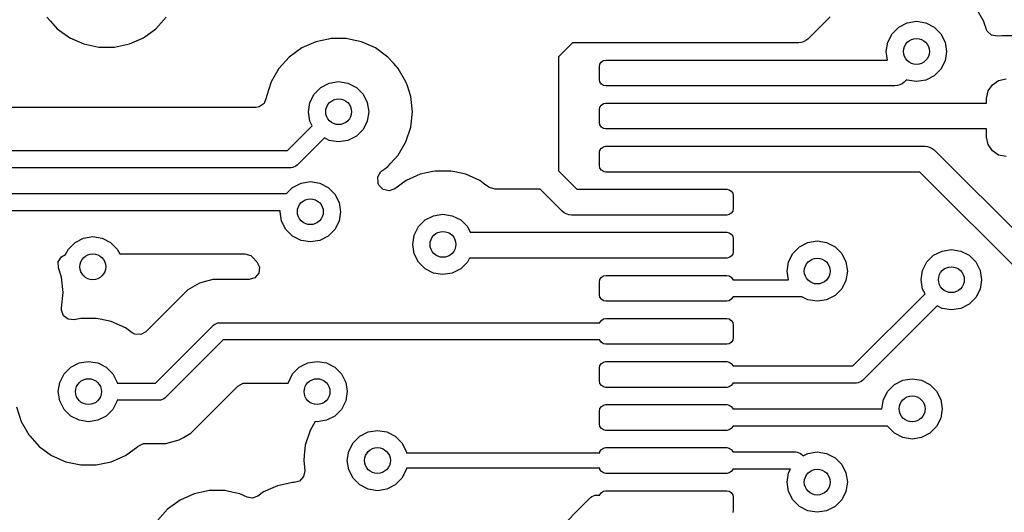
# Model space of a CAD drawing. Extents: x 70 to 224, y -154 to -54.
# Tile 19 of 55: x 128 to 139, y -119 to -113. Entities that reach past the tile are written whole.
import ezdxf

# ---------------------------------------------------------------- set-up
doc = ezdxf.new("R2010")
doc.units = 0
doc.layers.add('BLACK', color=7, linetype='CONTINUOUS')

msp = doc.modelspace()

# ---------------------------------------------------------------- linework, layer by layer
at = {"layer": 'BLACK', "linetype": 'CONTINUOUS'}
for p, q in [((139.13125, -113.052165), (139.041859, -112.897335)), ((128.268141, -113.002665), (128.309812, -113.048946)), ((129.53223, -113.135526), (129.651859, -113.002665)), ((137.347988, -112.9995), (137.091422, -113.256066)), ((128.309812, -113.048946), (128.387764, -113.135521)), ((128.387764, -113.135521), (128.387767, -113.135523)), ((128.387767, -113.135523), (128.38777, -113.135526)), ((128.38777, -113.135526), (128.532407, -113.240612)), ((129.387593, -113.240612), (129.53223, -113.135526)), ((138.066844, -113.194275), (138.144275, -113.116844)), ((138.144275, -113.116844), (138.241844, -113.06713)), ((138.241844, -113.06713), (138.35, -113.05)), ((138.35, -113.05), (138.458156, -113.06713)), ((138.458156, -113.06713), (138.555725, -113.116844)), ((138.555725, -113.116844), (138.633156, -113.194275)), ((139.131251, -113.052169), (139.13125, -113.052165)), ((139.131253, -113.052173), (139.131251, -113.052169)), ((139.139839, -113.078599), (139.131253, -113.052173)), ((139.158311, -113.135452), (139.139839, -113.078599)), ((139.159604, -113.13943), (139.158311, -113.135452)), ((139.170558, -113.163819), (139.159604, -113.13943)), ((128.532407, -113.240612), (128.695733, -113.313329)), ((129.224267, -113.313329), (129.387593, -113.240612)), ((131.560609, -113.2495), (131.532386, -113.255499)), ((131.739391, -113.2495), (131.560609, -113.2495)), ((131.785906, -113.259387), (131.739391, -113.2495)), ((138.01713, -113.291844), (138.066844, -113.194275)), ((138.633156, -113.194275), (138.68287, -113.291844)), ((139.221442, -113.2117), (139.170558, -113.163819)), ((139.290135, -113.224471), (139.221442, -113.2117)), ((139.340781, -113.219298), (139.290135, -113.224471)), ((139.340802, -113.219296), (139.340781, -113.219298)), ((139.937486, -113.219296), (139.340802, -113.219296)), ((128.695733, -113.313329), (128.870609, -113.3505)), ((128.870609, -113.3505), (128.87061, -113.3505)), ((128.87061, -113.3505), (129.049389, -113.3505)), ((129.049389, -113.3505), (129.049391, -113.3505)), ((129.049391, -113.3505), (129.224267, -113.313329)), ((131.222408, -113.359387), (131.077768, -113.464475)), ((131.385728, -113.286672), (131.222408, -113.359387)), ((131.385733, -113.28667), (131.385728, -113.286672)), ((131.532386, -113.255499), (131.385733, -113.28667)), ((131.914265, -113.28667), (131.785906, -113.259387)), ((131.914267, -113.286671), (131.914265, -113.28667)), ((132.077593, -113.359388), (131.914267, -113.286671)), ((132.22223, -113.464474), (132.077593, -113.359388)), ((134.362132, -113.3), (134.2, -113.462132)), ((134.75, -113.3), (134.362132, -113.3)), ((135.45, -113.3), (134.75, -113.3)), ((136.985356, -113.3), (135.45, -113.3)), ((137.01462, -113.297118), (136.985356, -113.3)), ((137.039843, -113.28667), (137.01462, -113.297118)), ((137.068691, -113.274721), (137.039843, -113.28667)), ((137.091422, -113.256066), (137.068691, -113.274721)), ((138, -113.4), (138.01713, -113.291844)), ((138.68287, -113.291844), (138.7, -113.4)), ((131.077768, -113.464475), (130.95814, -113.597336)), ((132.222231, -113.464475), (132.22223, -113.464474)), ((132.222232, -113.464476), (132.222231, -113.464475)), ((132.222235, -113.464478), (132.222232, -113.464476)), ((132.287778, -113.537272), (132.222235, -113.464478)), ((134.2, -113.462132), (134.2, -114.787868)), ((138.015838, -113.5), (138, -113.4)), ((138.7, -113.4), (138.68287, -113.508156)), ((130.95814, -113.597336), (130.86875, -113.752164)), ((132.341859, -113.597335), (132.287778, -113.537272)), ((132.431249, -113.752164), (132.341859, -113.597335)), ((134.675, -113.575), (134.680709, -113.546299)), ((134.675, -113.725), (134.675, -113.575)), ((134.680709, -113.546299), (134.696967, -113.521967)), ((134.696967, -113.521967), (134.721299, -113.505709)), ((134.721299, -113.505709), (134.75, -113.5)), ((134.75, -113.5), (136.15, -113.5)), ((136.15, -113.5), (138.015838, -113.5)), ((138.68287, -113.508156), (138.633156, -113.605725)), ((138.555725, -113.683156), (138.458156, -113.73287)), ((138.633156, -113.605725), (138.555725, -113.683156)), ((130.868747, -113.75217), (130.813504, -113.922193)), ((130.86875, -113.752164), (130.868747, -113.75217)), ((131.366844, -113.894275), (131.444275, -113.816844)), ((131.444275, -113.816844), (131.541844, -113.76713)), ((131.541844, -113.76713), (131.65, -113.75)), ((131.65, -113.75), (131.758156, -113.76713)), ((131.758156, -113.76713), (131.855725, -113.816844)), ((131.855725, -113.816844), (131.933156, -113.894275)), ((132.431252, -113.75217), (132.431249, -113.752164)), ((132.447134, -113.801051), (132.431252, -113.75217)), ((132.486497, -113.922197), (132.447134, -113.801051)), ((134.680709, -113.753701), (134.675, -113.725)), ((134.696967, -113.778033), (134.680709, -113.753701)), ((134.721299, -113.794291), (134.696967, -113.778033)), ((134.75, -113.8), (134.721299, -113.794291)), ((135.45, -113.8), (134.75, -113.8)), ((138.1, -113.8), (135.45, -113.8)), ((138.129264, -113.797118), (138.1, -113.8)), ((138.156836, -113.785697), (138.129264, -113.797118)), ((138.183335, -113.774721), (138.156836, -113.785697)), ((138.206066, -113.756066), (138.183335, -113.774721)), ((138.233508, -113.728623), (138.206066, -113.756066)), ((138.241844, -113.73287), (138.233508, -113.728623)), ((138.35, -113.75), (138.241844, -113.73287)), ((138.458156, -113.73287), (138.35, -113.75)), ((139.181267, -113.858692), (139.230041, -113.785697)), ((139.230041, -113.785697), (139.303036, -113.736923)), ((139.303036, -113.736923), (139.38914, -113.719796)), ((130.811793, -113.938465), (130.785208, -114.003077)), ((130.813503, -113.922197), (130.811793, -113.938465)), ((130.813504, -113.922193), (130.813503, -113.922197)), ((131.31713, -113.991844), (131.366844, -113.894275)), ((131.933156, -113.894275), (131.98287, -113.991844)), ((132.505185, -114.1), (132.486497, -113.922197)), ((139.16414, -113.944796), (139.181267, -113.858692)), ((130.688473, -114.0495), (127.122038, -114.0495)), ((130.727911, -114.043061), (130.688473, -114.0495)), ((130.785208, -114.003077), (130.727911, -114.043061)), ((131.3, -114.1), (131.31713, -113.991844)), ((131.98287, -113.991844), (132, -114.1)), ((134.675, -114.075), (134.680709, -114.046299)), ((134.680709, -114.046299), (134.696967, -114.021967)), ((134.696967, -114.021967), (134.721299, -114.005709)), ((134.721299, -114.005709), (134.75, -114)), ((134.75, -114), (136.15, -114)), ((136.15, -114), (139.16414, -114)), ((139.16414, -114), (139.16414, -113.944796)), ((131.31713, -114.208156), (131.3, -114.1)), ((132, -114.1), (131.98287, -114.208156)), ((132.486497, -114.277803), (132.505185, -114.1)), ((134.675, -114.225), (134.675, -114.075)), ((131.058578, -114.55), (131.345244, -114.263333)), ((131.345244, -114.263333), (131.31713, -114.208156)), ((131.98287, -114.208156), (131.933156, -114.305725)), ((132.43125, -114.447835), (132.486497, -114.277803)), ((134.680709, -114.253701), (134.675, -114.225)), ((134.696967, -114.278033), (134.680709, -114.253701)), ((134.721299, -114.294291), (134.696967, -114.278033)), ((131.855725, -114.383156), (131.758156, -114.43287)), ((131.933156, -114.305725), (131.855725, -114.383156)), ((134.75, -114.3), (134.721299, -114.294291)), ((135.45, -114.3), (134.75, -114.3)), ((139.16414, -114.3), (135.45, -114.3)), ((139.16414, -114.394796), (139.16414, -114.3)), ((139.181267, -114.4809), (139.16414, -114.394796)), ((131.486666, -114.404755), (131.170711, -114.720711)), ((131.541844, -114.43287), (131.486666, -114.404755)), ((131.65, -114.45), (131.541844, -114.43287)), ((131.758156, -114.43287), (131.65, -114.45)), ((132.341859, -114.602665), (132.43125, -114.447835)), ((134.696967, -114.521967), (134.721299, -114.505709)), ((134.721299, -114.505709), (134.75, -114.5)), ((134.75, -114.5), (136.15, -114.5)), ((136.15, -114.5), (138.45, -114.5)), ((138.45, -114.5), (138.479264, -114.502882)), ((138.479264, -114.502882), (138.501661, -114.512159)), ((139.230041, -114.553895), (139.181267, -114.4809)), ((124.870027, -114.55), (131.058578, -114.55)), ((132.248148, -114.706741), (132.341859, -114.602665)), ((134.675, -114.575), (134.680709, -114.546299)), ((134.675, -114.725), (134.675, -114.575)), ((134.680709, -114.546299), (134.696967, -114.521967)), ((138.501661, -114.512159), (138.533335, -114.525279)), ((138.533335, -114.525279), (138.556066, -114.543934)), ((138.556066, -114.543934), (139.762132, -115.75)), ((139.303036, -114.602669), (139.230041, -114.553895)), ((139.38914, -114.619796), (139.303036, -114.602669)), ((131.155557, -114.733147), (131.119509, -114.748079)), ((131.170711, -114.720711), (131.155557, -114.733147)), ((132.184801, -114.76272), (132.22223, -114.735526)), ((132.22223, -114.735526), (132.227591, -114.729573)), ((132.227591, -114.729573), (132.248148, -114.706741)), ((134.680709, -114.753701), (134.675, -114.725)), ((131.1, -114.75), (124.870027, -114.75)), ((131.119509, -114.748079), (131.1, -114.75)), ((132.105264, -114.855127), (132.141343, -114.795293)), ((132.141343, -114.795293), (132.152306, -114.786329)), ((132.152306, -114.786329), (132.184801, -114.76272)), ((132.595729, -114.826671), (132.432409, -114.899387)), ((132.595734, -114.826669), (132.595729, -114.826671)), ((132.743351, -114.795293), (132.595734, -114.826669)), ((132.77061, -114.789499), (132.743351, -114.795293)), ((132.949392, -114.789499), (132.77061, -114.789499)), ((132.996595, -114.799532), (132.949392, -114.789499)), ((133.124266, -114.826669), (132.996595, -114.799532)), ((133.124268, -114.82667), (133.124266, -114.826669)), ((133.287594, -114.899387), (133.124268, -114.82667)), ((134.2, -114.787868), (134.412133, -115.000001)), ((134.696967, -114.778033), (134.680709, -114.753701)), ((134.721299, -114.794291), (134.696967, -114.778033)), ((134.75, -114.8), (134.721299, -114.794291)), ((135.45, -114.8), (134.75, -114.8)), ((138.387868, -114.8), (135.45, -114.8)), ((139.593934, -116.006066), (138.387868, -114.8)), ((131.116408, -114.977711), (131.213977, -114.927997)), ((131.213977, -114.927997), (131.322133, -114.910867)), ((131.322133, -114.910867), (131.430289, -114.927997)), ((131.430289, -114.927997), (131.527858, -114.977711)), ((132.107261, -114.924968), (132.105264, -114.855127)), ((132.109895, -114.933074), (132.107261, -114.924968)), ((132.118155, -114.95262), (132.109895, -114.933074)), ((132.16685, -115.002725), (132.118155, -114.95262)), ((132.432404, -114.899389), (132.30071, -114.995071)), ((132.432409, -114.899387), (132.432404, -114.899389)), ((133.342397, -114.939204), (133.287594, -114.899387)), ((133.392791, -114.975818), (133.342397, -114.939204)), ((124.870027, -115.050001), (131.044118, -115.050001)), ((131.044118, -115.050001), (131.116408, -114.977711)), ((131.527858, -114.977711), (131.605289, -115.055142)), ((131.605289, -115.055142), (131.655003, -115.152711)), ((132.234904, -115.018551), (132.16685, -115.002725)), ((132.30071, -114.995071), (132.234904, -115.018551)), ((133.398638, -114.979815), (133.392791, -114.975818)), ((133.465677, -114.9995), (133.398638, -114.979815)), ((133.987368, -114.9995), (133.465677, -114.9995)), ((134.243935, -115.256067), (133.987368, -114.9995)), ((134.412133, -115.000001), (135.45, -115.000001)), ((135.45, -115.000001), (136.15, -115.000001)), ((136.15, -115.000001), (136.178701, -115.00571)), ((136.178701, -115.00571), (136.203033, -115.021968)), ((136.203033, -115.021968), (136.219291, -115.0463)), ((136.219291, -115.0463), (136.225, -115.075001)), ((136.225, -115.075001), (136.225, -115.225001)), ((131.655003, -115.152711), (131.672133, -115.260867)), ((130.973854, -115.250001), (124.870027, -115.250001)), ((130.972133, -115.260867), (130.973854, -115.250001)), ((130.989263, -115.369023), (130.972133, -115.260867)), ((131.672133, -115.260867), (131.655003, -115.369023)), ((132.654276, -115.356843), (132.751845, -115.307129)), ((132.751845, -115.307129), (132.860001, -115.289999)), ((132.860001, -115.289999), (132.968157, -115.307129)), ((132.968157, -115.307129), (133.065726, -115.356843)), ((134.266665, -115.274722), (134.243935, -115.256067)), ((134.28043, -115.280423), (134.266665, -115.274722)), ((134.320737, -115.297119), (134.28043, -115.280423)), ((134.350001, -115.300001), (134.320737, -115.297119)), ((134.75, -115.300001), (134.350001, -115.300001)), ((136.15, -115.300001), (134.75, -115.300001)), ((136.178701, -115.294292), (136.15, -115.300001)), ((136.203033, -115.278034), (136.178701, -115.294292)), ((136.219291, -115.253702), (136.203033, -115.278034)), ((136.225, -115.225001), (136.219291, -115.253702)), ((131.038977, -115.466592), (130.989263, -115.369023)), ((131.655003, -115.369023), (131.605289, -115.466592)), ((132.576845, -115.434274), (132.654276, -115.356843)), ((133.065726, -115.356843), (133.143157, -115.434274)), ((131.116408, -115.544023), (131.038977, -115.466592)), ((131.605289, -115.466592), (131.527858, -115.544023)), ((132.510001, -115.639999), (132.527131, -115.531843)), ((132.527131, -115.531843), (132.576845, -115.434274)), ((133.143157, -115.434274), (133.176646, -115.5)), ((133.176646, -115.5), (135.45, -115.5)), ((135.45, -115.5), (136.15, -115.5)), ((136.15, -115.5), (136.178701, -115.505709)), ((136.178701, -115.505709), (136.203033, -115.521967)), ((136.203033, -115.521967), (136.219291, -115.546299)), ((128.516844, -115.694275), (128.594275, -115.616844)), ((128.594275, -115.616844), (128.691844, -115.56713)), ((128.691844, -115.56713), (128.8, -115.55)), ((128.8, -115.55), (128.908156, -115.56713)), ((128.908156, -115.56713), (129.005725, -115.616844)), ((129.005725, -115.616844), (129.083156, -115.694275)), ((131.213977, -115.593737), (131.116408, -115.544023)), ((131.322133, -115.610867), (131.213977, -115.593737)), ((131.430289, -115.593737), (131.322133, -115.610867)), ((131.527858, -115.544023), (131.430289, -115.593737)), ((132.527131, -115.748155), (132.510001, -115.639999)), ((136.219291, -115.546299), (136.225, -115.575)), ((136.225, -115.575), (136.225, -115.725)), ((136.994275, -115.666844), (137.091844, -115.61713)), ((137.091844, -115.61713), (137.2, -115.6)), ((137.2, -115.6), (137.308156, -115.61713)), ((137.308156, -115.61713), (137.405725, -115.666844)), ((128.435043, -115.783145), (128.483769, -115.759187)), ((128.483769, -115.759187), (128.516844, -115.694275)), ((129.083156, -115.694275), (129.111805, -115.750501)), ((129.111805, -115.750501), (130.563332, -115.750501)), ((130.563332, -115.750501), (130.630371, -115.770186)), ((132.576845, -115.845724), (132.527131, -115.748155)), ((136.219291, -115.753701), (136.203033, -115.778033)), ((136.225, -115.725), (136.219291, -115.753701)), ((136.86713, -115.841844), (136.916844, -115.744275)), ((136.916844, -115.744275), (136.994275, -115.666844)), ((137.405725, -115.666844), (137.483156, -115.744275)), ((137.483156, -115.744275), (137.53287, -115.841844)), ((138.47187, -115.844275), (138.549301, -115.766844)), ((138.549301, -115.766844), (138.64687, -115.71713)), ((138.64687, -115.71713), (138.755026, -115.7)), ((138.755026, -115.7), (138.863182, -115.71713)), ((138.863182, -115.71713), (138.960751, -115.766844)), ((138.960751, -115.766844), (139.038182, -115.844275)), ((128.398963, -115.842978), (128.435043, -115.783145)), ((128.400958, -115.912819), (128.398963, -115.842978)), ((130.630371, -115.770186), (130.655482, -115.791529)), ((130.655482, -115.791529), (130.701402, -115.842528)), ((130.701402, -115.842528), (130.731632, -115.905519)), ((132.654276, -115.923155), (132.576845, -115.845724)), ((133.143157, -115.845724), (133.065726, -115.923155)), ((133.166455, -115.8), (133.143157, -115.845724)), ((134.75, -115.8), (133.166455, -115.8)), ((136.15, -115.8), (134.75, -115.8)), ((136.178701, -115.794291), (136.15, -115.8)), ((136.203033, -115.778033), (136.178701, -115.794291)), ((136.85, -115.95), (136.86713, -115.841844)), ((137.53287, -115.841844), (137.55, -115.95)), ((138.422156, -115.941844), (138.47187, -115.844275)), ((139.038182, -115.844275), (139.087896, -115.941844)), ((128.436497, -116.022197), (128.400958, -115.912819)), ((130.723007, -115.974854), (130.678266, -116.02852)), ((130.731632, -115.905519), (130.723007, -115.974854)), ((132.751845, -115.972869), (132.654276, -115.923155)), ((132.860001, -115.989999), (132.751845, -115.972869)), ((132.968157, -115.972869), (132.860001, -115.989999)), ((133.065726, -115.923155), (132.968157, -115.972869)), ((136.865838, -116.05), (136.85, -115.95)), ((137.55, -115.95), (137.53287, -116.058156)), ((138.405026, -116.05), (138.422156, -115.941844)), ((139.087896, -115.941844), (139.105026, -116.05)), ((128.455185, -116.2), (128.436497, -116.022197)), ((130.037448, -116.090426), (129.900529, -116.169475)), ((130.037453, -116.090423), (130.037448, -116.090426)), ((130.134282, -116.064478), (130.037453, -116.090423)), ((130.149258, -116.060465), (130.134282, -116.064478)), ((130.190179, -116.0495), (130.149258, -116.060464)), ((130.149258, -116.060464), (130.149258, -116.060465)), ((130.609252, -116.0495), (130.190179, -116.0495)), ((130.611613, -116.049478), (130.609252, -116.0495)), ((130.678266, -116.02852), (130.611613, -116.049478)), ((134.675, -116.075), (134.680709, -116.046299)), ((134.675, -116.225), (134.675, -116.075)), ((134.680709, -116.046299), (134.696967, -116.021967)), ((134.696967, -116.021967), (134.721299, -116.005709)), ((134.721299, -116.005709), (134.75, -116)), ((134.75, -116), (136.15, -116)), ((136.15, -116), (136.178701, -116.005709)), ((136.178701, -116.005709), (136.203033, -116.021967)), ((136.203033, -116.021967), (136.219291, -116.046299)), ((136.219291, -116.046299), (136.220027, -116.05)), ((136.220027, -116.05), (136.865838, -116.05)), ((137.53287, -116.058156), (137.483156, -116.155725)), ((138.422156, -116.158156), (138.405026, -116.05)), ((139.105026, -116.05), (139.087896, -116.158156)), ((128.436497, -116.377803), (128.455185, -116.2)), ((129.900521, -116.169481), (129.788717, -116.281286)), ((129.900529, -116.169475), (129.900521, -116.169481)), ((137.483156, -116.155725), (137.405725, -116.233156)), ((137.613604, -117.05), (138.45027, -116.213333)), ((138.45027, -116.213333), (138.422156, -116.158156)), ((139.087896, -116.158156), (139.038182, -116.255725)), ((129.788717, -116.281286), (129.416403, -116.653599)), ((134.680709, -116.253701), (134.675, -116.225)), ((134.696967, -116.278033), (134.680709, -116.253701)), ((134.721299, -116.294291), (134.696967, -116.278033)), ((134.75, -116.3), (134.721299, -116.294291)), ((136.15, -116.3), (134.75, -116.3)), ((136.178701, -116.294291), (136.15, -116.3)), ((136.203033, -116.278033), (136.178701, -116.294291)), ((136.219291, -116.253701), (136.203033, -116.278033)), ((136.220027, -116.25), (136.219291, -116.253701)), ((137, -116.25), (136.220027, -116.25)), ((137.019509, -116.248079), (137, -116.25)), ((137.021745, -116.247152), (137.019509, -116.248079)), ((137.091844, -116.28287), (137.021745, -116.247152)), ((137.2, -116.3), (137.091844, -116.28287)), ((137.308156, -116.28287), (137.2, -116.3)), ((137.405725, -116.233156), (137.308156, -116.28287)), ((138.960751, -116.333156), (138.863182, -116.38287)), ((139.038182, -116.255725), (138.960751, -116.333156)), ((128.435727, -116.402487), (128.436131, -116.381268)), ((128.459832, -116.468067), (128.435727, -116.402487)), ((128.436131, -116.381268), (128.436494, -116.377811)), ((128.436494, -116.377811), (128.436497, -116.377803)), ((138.591692, -116.354755), (137.725737, -117.220711)), ((138.64687, -116.38287), (138.591692, -116.354755)), ((138.755026, -116.4), (138.64687, -116.38287)), ((138.863182, -116.38287), (138.755026, -116.4)), ((128.515565, -116.510205), (128.459832, -116.468067)), ((128.585231, -116.515521), (128.515565, -116.510205)), ((128.660609, -116.4995), (128.585231, -116.515521)), ((128.839391, -116.4995), (128.660609, -116.4995)), ((128.886594, -116.509533), (128.839391, -116.4995)), ((129.014265, -116.53667), (128.886594, -116.509533)), ((129.014267, -116.536671), (129.014265, -116.53667)), ((129.177593, -116.609388), (129.014267, -116.536671)), ((130.213681, -116.566853), (130.225391, -116.562003)), ((130.225391, -116.562003), (130.24973, -116.551921)), ((130.24973, -116.551921), (130.269239, -116.55)), ((130.269239, -116.55), (134.679973, -116.55)), ((134.679973, -116.55), (134.680709, -116.546299)), ((134.680709, -116.546299), (134.696967, -116.521967)), ((134.696967, -116.521967), (134.721299, -116.505709)), ((134.721299, -116.505709), (134.75, -116.5)), ((134.75, -116.5), (136.15, -116.5)), ((136.15, -116.5), (136.178701, -116.505709)), ((136.178701, -116.505709), (136.203033, -116.521967)), ((136.203033, -116.521967), (136.219291, -116.546299)), ((136.219291, -116.546299), (136.225, -116.575)), ((129.255838, -116.666237), (129.177593, -116.609388)), ((129.285388, -116.6821), (129.255838, -116.666237)), ((129.416403, -116.653599), (129.35508, -116.687084)), ((129.527817, -117.25), (130.198528, -116.57929)), ((130.198528, -116.57929), (130.213681, -116.566853)), ((136.225, -116.575), (136.225, -116.725)), ((129.35508, -116.687084), (129.285388, -116.6821)), ((130.31066, -116.75), (129.63995, -117.420711)), ((134.679973, -116.75), (130.31066, -116.75)), ((134.680709, -116.753701), (134.679973, -116.75)), ((134.696967, -116.778033), (134.680709, -116.753701)), ((134.721299, -116.794291), (134.696967, -116.778033)), ((134.75, -116.8), (134.721299, -116.794291)), ((136.178701, -116.794291), (136.15, -116.8)), ((136.203033, -116.778033), (136.178701, -116.794291)), ((136.219291, -116.753701), (136.203033, -116.778033)), ((136.225, -116.725), (136.219291, -116.753701)), ((136.15, -116.8), (134.75, -116.8)), ((128.544275, -117.066844), (128.641844, -117.01713)), ((128.641844, -117.01713), (128.75, -117)), ((128.75, -117), (128.858156, -117.01713)), ((128.858156, -117.01713), (128.955725, -117.066844)), ((131.194275, -117.066844), (131.291844, -117.01713)), ((131.291844, -117.01713), (131.4, -117)), ((131.4, -117), (131.508156, -117.01713)), ((131.508156, -117.01713), (131.605725, -117.066844)), ((134.680709, -117.046299), (134.696967, -117.021967)), ((134.696967, -117.021967), (134.721299, -117.005709)), ((134.721299, -117.005709), (134.75, -117)), ((134.75, -117), (136.15, -117)), ((136.15, -117), (136.178701, -117.005709)), ((136.178701, -117.005709), (136.203033, -117.021967)), ((136.203033, -117.021967), (136.219291, -117.046299)), ((128.466844, -117.144275), (128.544275, -117.066844)), ((128.955725, -117.066844), (129.033156, -117.144275)), ((131.116844, -117.144275), (131.194275, -117.066844)), ((131.605725, -117.066844), (131.683156, -117.144275)), ((134.675, -117.075), (134.680709, -117.046299)), ((134.675, -117.225), (134.675, -117.075)), ((136.219291, -117.046299), (136.220027, -117.05)), ((136.220027, -117.05), (137.613604, -117.05)), ((128.4, -117.35), (128.41713, -117.241844)), ((128.41713, -117.241844), (128.466844, -117.144275)), ((129.033156, -117.144275), (129.08287, -117.241844)), ((129.08287, -117.241844), (129.084162, -117.25)), ((129.084162, -117.25), (129.527817, -117.25)), ((130.542978, -117.253334), (130.569336, -117.2505)), ((130.569336, -117.2505), (131.065759, -117.2505)), ((131.065759, -117.2505), (131.06713, -117.241844)), ((131.06713, -117.241844), (131.116844, -117.144275)), ((131.683156, -117.144275), (131.73287, -117.241844)), ((131.73287, -117.241844), (131.75, -117.35)), ((134.680709, -117.253701), (134.675, -117.225)), ((136.220027, -117.25), (136.219291, -117.253701)), ((137.655026, -117.25), (136.220027, -117.25)), ((137.674535, -117.248079), (137.655026, -117.25)), ((137.710583, -117.233147), (137.674535, -117.248079)), ((137.725737, -117.220711), (137.710583, -117.233147)), ((138.094275, -117.266844), (138.191844, -117.21713)), ((138.191844, -117.21713), (138.3, -117.2)), ((138.3, -117.2), (138.408156, -117.21713)), ((138.408156, -117.21713), (138.505725, -117.266844)), ((128.41713, -117.458156), (128.4, -117.35)), ((130.059968, -117.708504), (130.481655, -117.286819)), ((130.481655, -117.286819), (130.542978, -117.253334)), ((131.75, -117.35), (131.73287, -117.458156)), ((134.696967, -117.278033), (134.680709, -117.253701)), ((134.721299, -117.294291), (134.696967, -117.278033)), ((134.75, -117.3), (134.721299, -117.294291)), ((136.15, -117.3), (134.75, -117.3)), ((136.178701, -117.294291), (136.15, -117.3)), ((136.203033, -117.278033), (136.178701, -117.294291)), ((136.219291, -117.253701), (136.203033, -117.278033)), ((137.96713, -117.441844), (138.016844, -117.344275)), ((138.016844, -117.344275), (138.094275, -117.266844)), ((138.505725, -117.266844), (138.583156, -117.344275)), ((138.583156, -117.344275), (138.63287, -117.441844)), ((128.466844, -117.555725), (128.41713, -117.458156)), ((129.08287, -117.458156), (129.033156, -117.555725)), ((129.084162, -117.45), (129.08287, -117.458156)), ((129.569239, -117.45), (129.084162, -117.45)), ((129.588748, -117.448079), (129.569239, -117.45)), ((129.624796, -117.433147), (129.588748, -117.448079)), ((129.63995, -117.420711), (129.624796, -117.433147)), ((131.73287, -117.458156), (131.683156, -117.555725)), ((137.95, -117.549999), (137.96713, -117.441844)), ((138.63287, -117.441844), (138.65, -117.55)), ((127.913504, -117.527807), (127.968747, -117.697829)), ((128.544275, -117.633156), (128.466844, -117.555725)), ((129.033156, -117.555725), (128.955725, -117.633156)), ((131.683156, -117.555725), (131.605725, -117.633156)), ((134.675, -117.574999), (134.680709, -117.546298)), ((134.675, -117.724999), (134.675, -117.574999)), ((134.680709, -117.546298), (134.696967, -117.521966)), ((134.696967, -117.521966), (134.721299, -117.505708)), ((134.721299, -117.505708), (134.75, -117.499999)), ((134.75, -117.499999), (136.15, -117.499999)), ((136.15, -117.499999), (136.178701, -117.505708)), ((136.178701, -117.505708), (136.203033, -117.521966)), ((136.203033, -117.521966), (136.219291, -117.546298)), ((136.219291, -117.546298), (136.220027, -117.549999)), ((136.220027, -117.549999), (137.95, -117.549999)), ((138.65, -117.55), (138.63287, -117.658156)), ((127.968747, -117.697829), (127.96875, -117.697835)), ((127.96875, -117.697835), (128.058141, -117.852665)), ((128.641844, -117.68287), (128.544275, -117.633156)), ((128.75, -117.7), (128.641844, -117.68287)), ((128.858156, -117.68287), (128.75, -117.7)), ((128.955725, -117.633156), (128.858156, -117.68287)), ((131.379599, -117.696768), (131.31875, -117.802164)), ((131.4, -117.7), (131.379599, -117.696768)), ((131.508156, -117.68287), (131.4, -117.7)), ((131.605725, -117.633156), (131.508156, -117.68287)), ((138.63287, -117.658156), (138.583156, -117.755725)), ((129.937955, -117.83052), (130.049759, -117.718716)), ((130.049759, -117.718714), (130.059967, -117.708507)), ((130.049759, -117.718716), (130.049759, -117.718714)), ((130.059967, -117.708507), (130.059968, -117.708504)), ((131.318747, -117.80217), (131.263504, -117.972192)), ((131.31875, -117.802164), (131.318747, -117.80217)), ((131.894275, -117.866844), (131.991844, -117.81713)), ((131.991844, -117.81713), (132.1, -117.8)), ((132.1, -117.8), (132.208156, -117.81713)), ((132.208156, -117.81713), (132.305725, -117.866844)), ((134.680709, -117.7537), (134.675, -117.724999)), ((134.696967, -117.778032), (134.680709, -117.7537)), ((134.721299, -117.79429), (134.696967, -117.778032)), ((134.75, -117.799999), (134.721299, -117.79429)), ((136.15, -117.799999), (134.75, -117.799999)), ((136.178701, -117.79429), (136.15, -117.799999)), ((136.203033, -117.778032), (136.178701, -117.79429)), ((136.219291, -117.7537), (136.203033, -117.778032)), ((136.220027, -117.749999), (136.219291, -117.7537)), ((138.013926, -117.749999), (136.220027, -117.749999)), ((138.016844, -117.755725), (138.013926, -117.749999)), ((138.094275, -117.833156), (138.016844, -117.755725)), ((138.583156, -117.755725), (138.505725, -117.833156)), ((128.058141, -117.852665), (128.068775, -117.864475)), ((128.068775, -117.864475), (128.177764, -117.985521)), ((129.648296, -117.950501), (129.801024, -117.909577)), ((129.801024, -117.909577), (129.851143, -117.880639)), ((129.851143, -117.880639), (129.937955, -117.83052)), ((131.816844, -117.944275), (131.894275, -117.866844)), ((132.305725, -117.866844), (132.383156, -117.944275)), ((138.191844, -117.88287), (138.094275, -117.833156)), ((138.3, -117.9), (138.191844, -117.88287)), ((138.408156, -117.88287), (138.3, -117.9)), ((138.505725, -117.833156), (138.408156, -117.88287)), ((128.177764, -117.985521), (128.177767, -117.985523)), ((128.177767, -117.985523), (128.17777, -117.985526)), ((128.17777, -117.985526), (128.322407, -118.090612)), ((129.177593, -118.090612), (129.32223, -117.985526)), ((129.32223, -117.985526), (129.322238, -117.985517)), ((129.322238, -117.985517), (129.325755, -117.982351)), ((129.325755, -117.982351), (129.388747, -117.952121)), ((129.388747, -117.952121), (129.408729, -117.9505)), ((129.408729, -117.9505), (129.48257, -117.9505)), ((129.48257, -117.9505), (129.482586, -117.950501)), ((129.482586, -117.950501), (129.490182, -117.950501)), ((129.490182, -117.950501), (129.648293, -117.950501)), ((129.648293, -117.950501), (129.648296, -117.950501)), ((131.263503, -117.972194), (131.251047, -118.09071)), ((131.263504, -117.972192), (131.263503, -117.972194)), ((131.75, -118.15), (131.76713, -118.041844)), ((131.76713, -118.041844), (131.816844, -117.944275)), ((132.383156, -117.944275), (132.43287, -118.041844)), ((132.43287, -118.041844), (132.435746, -118.06)), ((134.677984, -118.06), (134.680709, -118.046299)), ((134.680709, -118.046299), (134.696967, -118.021967)), ((134.696967, -118.021967), (134.721299, -118.005709)), ((134.721299, -118.005709), (134.75, -118)), ((134.75, -118), (136.15, -118)), ((136.15, -118), (136.178701, -118.005709)), ((136.178701, -118.005709), (136.203033, -118.021967)), ((136.203033, -118.021967), (136.219291, -118.046299)), ((136.219291, -118.046299), (136.220027, -118.05)), ((136.220027, -118.05), (136.95, -118.05)), ((136.95, -118.05), (136.969509, -118.051921)), ((137.091844, -118.06713), (137.2, -118.05)), ((137.2, -118.05), (137.308156, -118.06713)), ((128.322407, -118.090612), (128.485733, -118.163329)), ((128.485733, -118.163329), (128.660609, -118.2005)), ((128.839391, -118.2005), (129.014267, -118.163329)), ((129.014267, -118.163329), (129.177593, -118.090612)), ((131.251047, -118.09071), (131.244815, -118.15)), ((131.244815, -118.15), (131.257185, -118.267697)), ((131.76713, -118.258156), (131.75, -118.15)), ((132.435746, -118.06), (134.677984, -118.06)), ((136.969509, -118.051921), (137.005557, -118.066853)), ((137.005557, -118.066853), (137.020711, -118.079289)), ((137.020711, -118.079289), (137.036666, -118.095244)), ((137.036666, -118.095244), (137.091844, -118.06713)), ((137.308156, -118.06713), (137.405725, -118.116844)), ((137.405725, -118.116844), (137.483156, -118.194275)), ((128.660609, -118.2005), (128.66061, -118.2005)), ((128.66061, -118.2005), (128.839389, -118.2005)), ((128.839389, -118.2005), (128.839391, -118.2005)), ((131.257185, -118.267697), (131.244617, -118.336425)), ((131.816844, -118.355725), (131.76713, -118.258156)), ((132.43287, -118.258156), (132.383156, -118.355725)), ((132.435746, -118.24), (132.43287, -118.258156)), ((134.677984, -118.24), (132.435746, -118.24)), ((134.680709, -118.253701), (134.677984, -118.24)), ((134.696967, -118.278033), (134.680709, -118.253701)), ((134.721299, -118.294291), (134.696967, -118.278033)), ((136.203033, -118.278033), (136.178701, -118.294291)), ((136.219291, -118.253701), (136.203033, -118.278033)), ((136.220027, -118.25), (136.219291, -118.253701)), ((136.888451, -118.25), (136.220027, -118.25)), ((136.86713, -118.291844), (136.888451, -118.25)), ((137.483156, -118.194275), (137.53287, -118.291844)), ((131.196885, -118.387449), (131.133865, -118.404657)), ((131.244617, -118.336425), (131.196885, -118.387449)), ((131.894275, -118.433156), (131.816844, -118.355725)), ((132.383156, -118.355725), (132.305725, -118.433156)), ((134.75, -118.3), (134.721299, -118.294291)), ((136.15, -118.3), (134.75, -118.3)), ((136.178701, -118.294291), (136.15, -118.3)), ((136.85, -118.4), (136.86713, -118.291844)), ((137.53287, -118.291844), (137.55, -118.4)), ((130.119954, -118.506015), (129.975733, -118.53667)), ((130.150609, -118.4995), (130.119954, -118.506015)), ((130.329391, -118.4995), (130.150609, -118.4995)), ((130.376594, -118.509533), (130.329391, -118.4995)), ((130.94189, -118.441829), (130.77857, -118.514545)), ((130.941895, -118.441827), (130.94189, -118.441829)), ((131.101735, -118.407853), (130.941895, -118.441827)), ((131.116771, -118.404657), (131.101735, -118.407853)), ((131.133865, -118.404657), (131.116771, -118.404657)), ((131.991844, -118.48287), (131.894275, -118.433156)), ((132.1, -118.5), (131.991844, -118.48287)), ((132.208156, -118.48287), (132.1, -118.5)), ((132.305725, -118.433156), (132.208156, -118.48287)), ((134.696967, -118.521967), (134.721299, -118.505709)), ((134.721299, -118.505709), (134.75, -118.5)), ((134.75, -118.5), (136.15, -118.5)), ((136.15, -118.5), (136.178701, -118.505709)), ((136.178701, -118.505709), (136.203033, -118.521967)), ((136.86713, -118.508156), (136.85, -118.4)), ((137.55, -118.4), (137.53287, -118.508156)), ((129.812408, -118.609387), (129.667768, -118.714475)), ((129.975728, -118.536672), (129.812408, -118.609387)), ((129.975733, -118.53667), (129.975728, -118.536672)), ((130.504265, -118.53667), (130.376594, -118.509533)), ((130.50427, -118.536672), (130.504265, -118.53667)), ((130.590062, -118.574868), (130.50427, -118.536672)), ((130.647574, -118.585386), (130.590062, -118.574868)), ((130.71338, -118.561907), (130.647574, -118.585386)), ((130.778566, -118.514546), (130.71338, -118.561907)), ((130.77857, -118.514545), (130.778566, -118.514546)), ((133.879289, -119.271879), (134.571879, -118.579289)), ((134.571879, -118.579289), (134.587032, -118.566853)), ((134.587032, -118.566853), (134.605055, -118.559388)), ((134.605055, -118.559388), (134.623081, -118.551921)), ((134.623081, -118.551921), (134.64259, -118.55)), ((134.64259, -118.55), (134.679973, -118.55)), ((134.679973, -118.55), (134.680709, -118.546299)), ((134.680709, -118.546299), (134.696967, -118.521967)), ((136.203033, -118.521967), (136.219291, -118.546299)), ((136.219291, -118.546299), (136.225, -118.575)), ((136.225, -118.575), (136.225, -118.725)), ((136.916844, -118.605725), (136.86713, -118.508156)), ((136.994275, -118.683156), (136.916844, -118.605725)), ((137.483156, -118.605725), (137.405725, -118.683156)), ((137.53287, -118.508156), (137.483156, -118.605725)), ((129.667768, -118.714475), (129.54814, -118.847336)), ((136.225, -118.725), (136.219291, -118.753701)), ((137.091844, -118.73287), (136.994275, -118.683156)), ((137.2, -118.75), (137.091844, -118.73287)), ((137.308156, -118.73287), (137.2, -118.75)), ((137.405725, -118.683156), (137.308156, -118.73287))]:
    msp.add_line(p, q, dxfattribs=at)
at = {"layer": 'BLACK'}
for centre in [(138.35, -113.4), (131.65, -114.1), (131.322133, -115.260867), (132.860001, -115.639999), (128.8, -115.9), (137.2, -115.95), (138.755026, -116.05), (128.75, -117.35), (131.4, -117.35), (138.3, -117.55), (132.1, -118.15), (137.2, -118.4)]:
    msp.add_circle(centre, 0.15, dxfattribs=at)

doc.saveas('drawing.dxf')
